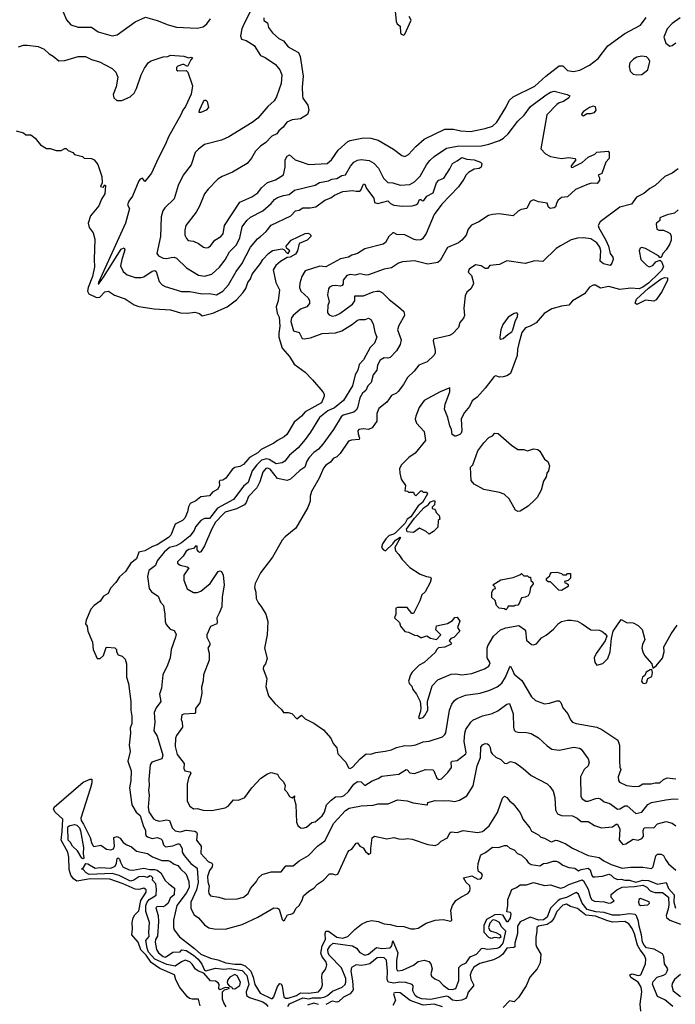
# Model space of a CAD drawing. Extents: x 1966327 to 2147849, y 395140 to 552178.
# Tile 13 of 256: x 2015944 to 2021341, y 443403 to 451509. Entities that reach past the tile are written whole.
import ezdxf

# ---------------------------------------------------------------- set-up
doc = ezdxf.new("R2010")
doc.units = 0

msp = doc.modelspace()

# ---------------------------------------------------------------- linework, layer by layer
at = {"layer": '0CON20XD'}
for points in [[(2018136.7, 452155), (2017791.8, 451478.2), (2017773.9, 451435), (2017760.6, 451375), (2017770, 451350), (2017808.9, 451338.9), (2017875, 451297.1), (2017925, 451214.3), (2017965, 451197.1), (2018049.5, 451139.5), (2018084.4, 451095), (2018101.5, 451055), (2018097.3, 450985), (2018058.1, 450875), (2018037.7, 450842.3), (2017986, 450794), (2017905, 450698.1), (2017858.3, 450661.7), (2017665, 450546), (2017605, 450516.2), (2017465, 450482.5), (2017415, 450444.2), (2017389.2, 450415), (2017354.3, 450315), (2017290.3, 450229.7), (2017248.6, 450145), (2017215.8, 450035), (2017139.3, 449960.7), (2017122.9, 449935), (2017108.6, 449885), (2017103.3, 449725), (2017071.9, 449585), (2017085.7, 449565), (2017124.2, 449545), (2017155, 449543.1), (2017190.2, 449550.2), (2017215, 449554), (2017235, 449546.5), (2017317, 449467), (2017415, 449405.5), (2017465, 449398.5), (2017525, 449414.5), (2017588.1, 449471.9), (2017635, 449531.9), (2017670.8, 449599.2), (2017727.5, 449655), (2017757.3, 449712.7), (2017776.2, 449805), (2017814.2, 449855.8), (2017845, 449883.3), (2017945, 449936), (2018015, 449996.7), (2018041.2, 450028.8), (2018065, 450044.5), (2018115, 450062.5), (2018161, 450069), (2018205, 450105.3), (2018375, 450148.1), (2018411.2, 450168.8), (2018485, 450181.6), (2018513.4, 450196.6), (2018555, 450202.9), (2018595, 450225.4), (2018625, 450231.5), (2018666.7, 450303.3), (2018694.8, 450335.3), (2018725, 450353.8), (2018755, 450359.2), (2018819.8, 450349.8), (2018858.3, 450328.3), (2018897.9, 450287.9), (2018940, 450205), (2018975, 450168.9), (2019016, 450166), (2019075, 450147.5), (2019155, 450151.8), (2019195, 450173.6), (2019239.9, 450220.1), (2019291.8, 450315), (2019319.1, 450350.9), (2019355, 450382.2), (2019458.3, 450451.7), (2019545, 450468.8), (2019745, 450470.9), (2019805, 450484.7), (2019895, 450515.9), (2019927.5, 450532.5), (2019965, 450570.7), (2020043.8, 450675), (2020097.3, 450722.7), (2020147.8, 450795), (2020278.7, 450891.3), (2020315, 450911.8), (2020345, 450920), (2020452.3, 450892.3), (2020472.5, 450882.5), (2020466, 450865), (2020420, 450835), (2020385.3, 450824.7), (2020365, 450811.5), (2020284.4, 450725), (2020233.3, 450445), (2020271.2, 450405), (2020315, 450381.9), (2020405, 450365.5), (2020465, 450375.7), (2020515, 450366.2), (2020521.2, 450355), (2020484.5, 450305.5), (2020483.3, 450295), (2020495, 450293.5), (2020514, 450304), (2020575, 450334.1), (2020623, 450377), (2020677.7, 450402.3), (2020695, 450417.8), (2020787.5, 450427.5), (2020796.7, 450416.7), (2020796.2, 450365), (2020768.8, 450335), (2020735, 450242.5), (2020705, 450230), (2020716.1, 450206.1), (2020715.8, 450185), (2020698.3, 450161.7), (2020655, 450163.3), (2020623.8, 450156.2), (2020519.5, 450110.5), (2020455, 450050), (2020403.9, 450046.1), (2020377.7, 450022.3), (2020365.8, 450004.2), (2020355, 449967.5), (2020345, 449960), (2020310, 449955), (2020297.5, 449965), (2020285, 449998), (2020215, 450008.8), (2020173.6, 450026.4), (2020146.7, 450013.3), (2020120, 449955), (2020073, 449947), (2020046.4, 449933.6), (2020005, 449893.3), (2019891.7, 449911.7), (2019835.9, 449904.1), (2019804.1, 449895.9), (2019725, 449844), (2019663.8, 449816.2), (2019636.9, 449785), (2019620, 449735), (2019584.3, 449695), (2019555, 449670.8), (2019465, 449632.7), (2019405, 449525.8), (2019385, 449509.2), (2019305, 449496), (2019195, 449522.7), (2019095, 449515.5), (2019062, 449505), (2019005, 449466.2), (2018944.7, 449455.3), (2018815, 449408.8), (2018795, 449405.6), (2018745, 449416.5), (2018705, 449406), (2018665, 449412), (2018636, 449404), (2018607.8, 449365), (2018606.5, 449333.5), (2018599.5, 449320.5), (2018585, 449315.6), (2018545, 449321.8), (2018515, 449318.9), (2018495, 449307.5), (2018486.6, 449293.4), (2018477.5, 449245), (2018491.4, 449185), (2018481.2, 449155), (2018477.1, 449095), (2018490.2, 449080.2), (2018515, 449067.3), (2018546.8, 449073.2), (2018579.9, 449090.1), (2018685, 449167.9), (2018701.8, 449195), (2018703.6, 449236.4), (2018775, 449236), (2018855, 449269.5), (2018885, 449274.6), (2018905, 449273.1), (2018929.9, 449259.9), (2018985, 449205.4), (2019063.1, 449145), (2019105, 449106.2), (2019110, 449095), (2019110.5, 449075), (2019065, 448991.8), (2019053.3, 448955), (2019083.2, 448873.2), (2019075, 448836), (2019045, 448782.7), (2018995, 448728.2), (2018975, 448722.5), (2018945, 448725.7), (2018912.7, 448705), (2018890.4, 448665), (2018883.1, 448625), (2018853.3, 448585), (2018838.5, 448521.5), (2018811.1, 448495), (2018792.7, 448455), (2018765, 448433.9), (2018742.7, 448395), (2018724.5, 448314.5), (2018714.7, 448295), (2018695, 448277.1), (2018607.1, 448252.9), (2018590.3, 448239.7), (2018528.5, 448135), (2018438.8, 448015), (2018405, 447974.6), (2018364.7, 447945), (2018328.1, 447905), (2018308.6, 447875), (2018291.5, 447825), (2018251.4, 447798.6), (2018173.8, 447725), (2018145, 447714), (2018065, 447732.8), (2018005, 447807.5), (2017985, 447817.4), (2017970.5, 447815), (2017945.2, 447785), (2017921.6, 447705), (2017895.8, 447654.2), (2017827.5, 447582.5), (2017809.3, 447535), (2017795.1, 447514.9), (2017728.5, 447481.5), (2017636.5, 447455), (2017614.8, 447435.2), (2017555, 447371.8), (2017525, 447317.1), (2017465, 447177.1), (2017435, 447128), (2017425, 447123.8), (2017415, 447130), (2017403.8, 447145), (2017405.6, 447175), (2017395, 447177.1), (2017374.5, 447155.5), (2017335, 447147.1), (2017315, 447132.8), (2017288.7, 447091.3), (2017243.3, 447045), (2017243.3, 447035), (2017265, 447018.2), (2017323.3, 447005), (2017335.8, 446995.8), (2017295.6, 446935), (2017295.5, 446895), (2017323.7, 446823.7), (2017375, 446792), (2017405, 446792.5), (2017435, 446804.3), (2017512, 446868), (2017576.7, 446965), (2017595, 446971.2), (2017605.6, 446965.6), (2017619.2, 446935), (2017627.5, 446855), (2017609.5, 446755), (2017607.9, 446675), (2017585, 446624.3), (2017565.4, 446585), (2017570, 446545), (2017566, 446535), (2017515, 446512.9), (2017485.6, 446445), (2017485.7, 446425), (2017509.2, 446375), (2017508.8, 446361.2), (2017493.8, 446335), (2017503.6, 446293.6), (2017504, 446235), (2017457.5, 446115), (2017455.5, 446065.5), (2017441.1, 446015), (2017442.2, 445965), (2017426, 445885), (2017390.6, 445839.4), (2017392, 445805), (2017384.3, 445795.7), (2017295, 445792.5), (2017278.8, 445785), (2017273.6, 445746.4), (2017281.2, 445725), (2017283.8, 445685), (2017235, 445616.2), (2017227.1, 445595), (2017223.2, 445525), (2017240.6, 445460.6), (2017299.1, 445385), (2017296.4, 445345), (2017303.1, 445325), (2017345.6, 445315.6), (2017352, 445305), (2017334, 445265), (2017322.5, 445215), (2017322, 445075), (2017344, 445035), (2017375, 445010.8), (2017405, 445015.5), (2017455, 445000), (2017525, 444997.5), (2017635, 445019.2), (2017661.2, 445035), (2017705, 445085.8), (2017745, 445083.1), (2017798, 445105), (2017856.2, 445185), (2017928.8, 445265), (2017985, 445301.2), (2018015, 445310), (2018065, 445296.7), (2018080, 445270), (2018116.7, 445235), (2018130, 445205), (2018125, 445170), (2018143, 445153), (2018163.6, 445113.6), (2018186.7, 445103.3), (2018205, 445120), (2018202.5, 445095), (2018217.5, 445045), (2018222.8, 444902.8), (2018234, 444875), (2018255, 444856.2), (2018275, 444852), (2018305, 444860), (2018349.3, 444900.7), (2018375, 444904.4), (2018434.7, 444955.3), (2018454, 444986), (2018470, 445045), (2018507.4, 445082.6)], [(2019032.5, 451607.5), (2019043.3, 451495), (2019052.5, 451475), (2019077, 451457), (2019077.5, 451405), (2019085, 451390), (2019105, 451382.5), (2019115, 451390), (2019166.1, 451503.9), (2019150, 451535)], [(2016299.7, 451579.7), (2016328.8, 451508.8), (2016365, 451468), (2016425, 451447.5), (2016535, 451448.6), (2016589.8, 451409.8), (2016705, 451375.8), (2016745, 451384.2), (2016895, 451491.4), (2016979.3, 451529.3), (2017075, 451503.8), (2017165, 451466.2), (2017235, 451447.5), (2017405, 451440), (2017455, 451451.4), (2017485, 451474.3), (2017514.7, 451515.3)], [(2017954.4, 451525), (2017955, 451503.8), (2017984.4, 451484.4), (2017991.1, 451445), (2018025, 451401.4), (2018078, 451355), (2018115, 451334), (2018155, 451285.8), (2018198.8, 451261.2), (2018238.3, 451238.3), (2018252.2, 451205), (2018277.8, 451045), (2018268.6, 450955), (2018270.8, 450885), (2018275, 450863.3), (2018316, 450805), (2018323.8, 450765), (2018312.3, 450727.7), (2018255, 450693.3), (2018185.8, 450684.2), (2018142.5, 450665), (2018113.8, 450625), (2018077.5, 450595), (2018061.1, 450568.9), (2018019.2, 450550.8), (2017971.2, 450498.8), (2017925, 450468.8), (2017885, 450428), (2017851.7, 450368.3), (2017815.5, 450324.5), (2017695, 450254.2), (2017610.9, 450219.1), (2017573.6, 450196.4), (2017495.4, 450114.6), (2017465.7, 450075), (2017424.4, 449975), (2017395.9, 449924.1), (2017311.9, 449815), (2017302.2, 449775), (2017304.5, 449734.5), (2017316.4, 449706.4), (2017332, 449692), (2017375, 449684.4), (2017415, 449666.5), (2017455.6, 449635.6), (2017475, 449630), (2017496.3, 449633.7), (2017515, 449647.5), (2017548.9, 449695), (2017598.6, 449725), (2017618.5, 449745), (2017630.8, 449815), (2017755, 450006.4), (2017855, 450049.5), (2017905, 450083.5), (2017934.7, 450125.3), (2017985, 450167.9), (2018048.7, 450191.3), (2018115, 450230.6), (2018130.6, 450295), (2018130.2, 450355), (2018145, 450385.6), (2018165, 450395.5), (2018211.5, 450355), (2018245, 450344.6), (2018325, 450317.5), (2018475, 450326.5), (2018510.6, 450355), (2018566, 450434), (2018645, 450505.5), (2018665, 450514.5), (2018774.6, 450535.4), (2018835, 450533.6), (2018895, 450516.5), (2019022.4, 450442.4), (2019090.3, 450390.3), (2019115, 450382.5), (2019145, 450399.2), (2019204, 450466), (2019275, 450524.5), (2019445, 450608.2), (2019515, 450607.9), (2019575, 450594.7), (2019655, 450588.9), (2019775, 450612.1), (2019835, 450633.3), (2019872.5, 450665), (2019945, 450786.2), (2019972.9, 450845), (2020007, 450873), (2020185, 450961.2), (2020275, 451043.6), (2020385, 451128.6), (2020415, 451128.6), (2020455, 451092.2), (2020502.8, 451082.8), (2020555, 451093.6), (2020634.7, 451135.3), (2020705, 451190), (2020785, 451292.7), (2020925, 451395.5), (2021054.7, 451465.3), (2021101.7, 451528.3)], [(2021382.5, 451525), (2021315, 451478.9), (2021273.1, 451435), (2021245.8, 451365), (2021264.3, 451315), (2021295, 451290.8), (2021315, 451295.6), (2021345, 451320)], [(2015935, 451285.5), (2015975, 451299.4), (2016005, 451300.6), (2016095, 451287.1), (2016145, 451265.7), (2016185, 451227.5), (2016219.8, 451209.8), (2016265, 451170.8), (2016315, 451174.3), (2016425, 451206.5), (2016486.1, 451206.1), (2016535, 451181.4), (2016600.9, 451160.9), (2016705, 451106), (2016735.8, 451075.8), (2016751.2, 451035), (2016737.3, 450957.3), (2016713, 450893), (2016720, 450865), (2016744.5, 450844.5), (2016785, 450843.3), (2016853.8, 450875), (2016885, 450904), (2016905, 450943.8)], [(2016905, 450943.8), (2016943.3, 451055), (2016970.9, 451109.1), (2017005, 451155.8), (2017025, 451170.8), (2017125, 451202.9), (2017162.5, 451205), (2017185, 451218.1), (2017295, 451208.9), (2017336, 451194), (2017355, 451200), (2017366.7, 451195), (2017352, 451178), (2017325, 451122.5), (2017295, 451140), (2017285, 451139.4), (2017245, 451127.1), (2017235, 451116.7), (2017235, 451097.5), (2017245, 451088.6), (2017315, 451090), (2017327.7, 451077.7), (2017366.2, 450965), (2017356.5, 450896.5), (2017309.1, 450795), (2017287.5, 450765), (2017271.3, 450725), (2017169.2, 450545), (2017145, 450484.4), (2017083.9, 450365), (2017027.8, 450245), (2016975, 450177.5), (2016955, 450203.3), (2016935, 450196), (2016925, 450183.3), (2016873.1, 450056.9), (2016841.9, 450015), (2016830.8, 449985), (2016847.5, 449955), (2016813.5, 449835), (2016591.2, 449345), (2016590, 449335), (2016595, 449333.3), (2016635, 449390), (2016780.1, 449619.9), (2016805, 449631.2), (2016809.1, 449615), (2016804.8, 449595.2), (2016783.6, 449535), (2016773.4, 449483.4), (2016795, 449435.8), (2016828.3, 449408.3), (2016895, 449387.8), (2016945, 449386.2), (2016965, 449393.2), (2017035, 449440), (2017055.4, 449445.4), (2017066.9, 449436.9), (2017091.4, 449355), (2017117.5, 449325), (2017142.4, 449312.4), (2017275, 449271.8), (2017345, 449272.5), (2017445, 449252.2), (2017505, 449255.5), (2017562.8, 449242.8), (2017615, 449273.8), (2017663.6, 449325), (2017724.6, 449435), (2017772.2, 449497.8), (2017844.8, 449635.2), (2017902.2, 449705), (2017926.5, 449723.5), (2017973.3, 449765), (2018013.8, 449816.2), (2018175, 449893.1), (2018215, 449936.2), (2018245, 449941.2), (2018275, 449960.9), (2018335, 449960), (2018382.7, 449967.3), (2018455, 450024.6), (2018505, 450042.2), (2018535.4, 450064.6), (2018605, 450094.5), (2018685, 450103.8), (2018715, 450096.4), (2018741.5, 450098.5), (2018753.3, 450106.7), (2018775, 450154), (2018785, 450153.8), (2018799.1, 450119.1), (2018860, 450040), (2018863.8, 450005), (2018892.5, 449995), (2018975, 450016.7), (2018996.5, 449995), (2019025, 449981.9), (2019095.2, 449974.8), (2019175, 449978), (2019205, 449984), (2019221.4, 449995), (2019235, 450028), (2019245, 450028), (2019256.7, 450016.7), (2019270.5, 450019.5), (2019296.9, 450055), (2019347.2, 450085), (2019376.4, 450165), (2019395, 450187.3), (2019435, 450204.5), (2019485, 450281.5), (2019505.8, 450325), (2019545, 450345.8), (2019575, 450370.2), (2019585, 450374.7), (2019625, 450360), (2019685, 450356.1), (2019736.7, 450335), (2019748, 450325), (2019744, 450295), (2019727.5, 450285), (2019685, 450279.5), (2019638.3, 450251.7), (2019618.9, 450231.1), (2019600.5, 450195), (2019556, 450134), (2019418.3, 449991.7), (2019357.1, 449905), (2019290.1, 449749.9), (2019260, 449705), (2019245, 449696.7), (2019214.5, 449694.5), (2019190.6, 449700.6), (2019115, 449739.2), (2019048.8, 449741.2), (2019025, 449755.6), (2019015, 449754), (2018982, 449725), (2018955.8, 449675), (2018935, 449660.5), (2018785, 449621.9), (2018725, 449584.4), (2018678.3, 449571.7), (2018650, 449555), (2018585, 449541.4), (2018465, 449473.5), (2018415, 449478.7), (2018295, 449441.2), (2018266.2, 449393.8), (2018249.8, 449340.2), (2018247.5, 449305), (2018258.2, 449275), (2018319.7, 449219.7), (2018330.6, 449195), (2018328.6, 449171.4), (2018308, 449145), (2018255, 449124.6), (2018196, 449075), (2018182.4, 449055), (2018175.5, 449025), (2018197.9, 448947.9), (2018245, 448932.5), (2018268, 448885), (2018285, 448881.5), (2018339.1, 448890.8), (2018435, 448926.2), (2018545, 448932.2), (2018595, 448947.5), (2018685, 449002.7), (2018725.4, 449034.6), (2018745, 449041.8), (2018788.8, 449041.2), (2018815, 449050.8), (2018835, 449041.2), (2018854.5, 449004.5), (2018866.5, 448936.5), (2018884.4, 448895), (2018865.3, 448844.7), (2018829.2, 448810.8), (2018775, 448708.8), (2018739.3, 448670.7), (2018727.5, 448625), (2018705.4, 448584.6), (2018685, 448495.8), (2018609.1, 448375), (2018535, 448312.6), (2018481.1, 448288.9), (2018410.8, 448235), (2018337.4, 448112.6), (2018295, 448053.5), (2018235, 447985.6), (2018165, 447924.4), (2018126.7, 447875), (2018105, 447860.4), (2018055, 447852.7), (2017998.2, 447888.2), (2017975, 447894.5), (2017935, 447881.9), (2017895.7, 447845), (2017858.3, 447795), (2017825, 447699.4), (2017789.8, 447670.3), (2017705, 447559.4), (2017573.5, 447486.5), (2017505, 447401.5), (2017465, 447402.7), (2017435, 447384.8), (2017390.6, 447335), (2017379.3, 447305), (2017345, 447256.2), (2017275, 447201), (2017231.3, 447178.7), (2017176.4, 447163.6), (2017132.5, 447125), (2017074.5, 447055), (2017060.6, 447015), (2017006.1, 446975), (2016996.4, 446925), (2017008.8, 446825), (2017028.3, 446798.3), (2017085, 446762), (2017103.5, 446715), (2017127.1, 446685), (2017139.4, 446615), (2017141.8, 446555), (2017150.2, 446530.2), (2017181.2, 446491.2), (2017215, 446480), (2017231.2, 446451.2), (2017227.8, 446425), (2017191.1, 446325), (2017183.3, 446255), (2017161.9, 446195), (2017121.2, 446115), (2017111.1, 446005), (2017093.6, 445955), (2017104.4, 445895), (2017066.7, 445843.3), (2017050, 445805), (2017057.4, 445725), (2017049.2, 445655), (2017075, 445610.8), (2017121.2, 445455), (2017112.9, 445425), (2017032.7, 445397.3), (2017018.1, 445375), (2017006.8, 445253.2), (2017010.6, 445205), (2017004.4, 445165), (2017008.5, 445125), (2017001.9, 445025), (2017006.8, 444986.8), (2017045, 444929.2), (2017065, 444917.5), (2017095, 444911.8), (2017155, 444920.8), (2017176.2, 444916.2), (2017199.8, 444855), (2017225, 444830.3), (2017265, 444821.7), (2017315, 444836.8), (2017385, 444828.8), (2017399.8, 444819.8), (2017405.6, 444805), (2017400.4, 444755), (2017437.8, 444705), (2017435.6, 444645), (2017495, 444579.5), (2017524.3, 444565), (2017531.5, 444555), (2017528.9, 444535), (2017506.7, 444505), (2017488.7, 444455), (2017491.8, 444411.8), (2017504.2, 444375), (2017497.9, 444337.9), (2017500.8, 444315), (2017515.8, 444295.8), (2017584.3, 444285.7), (2017637.6, 444267.6), (2017735, 444272.1), (2017787.5, 444285), (2017825.2, 444314.7), (2017845, 444356.2), (2017894.3, 444415), (2017907.7, 444442.3), (2017939.2, 444470.8), (2018015, 444492.1), (2018095, 444494.5), (2018135, 444543.8), (2018195, 444542.9), (2018245, 444584.3), (2018322.4, 444627.6), (2018395, 444704.3), (2018455, 444750), (2018528.8, 444895), (2018625, 444999.6), (2018655, 445016.7), (2018755, 445036.8), (2018855, 445043.1), (2018895, 445052.9), (2018976.1, 445053.9), (2019055, 445085.6), (2019135, 445078.1), (2019182.4, 445062.4), (2019295, 445043.8), (2019300, 445045), (2019302.5, 445065), (2019365, 445080.9), (2019435, 445077.1), (2019475, 445081.2), (2019525, 445072.7), (2019565, 445084.5), (2019625, 445120), (2019677.3, 445202.7), (2019710, 445365), (2019737.5, 445435), (2019741.4, 445518.6), (2019755, 445540), (2019775, 445549.2), (2019795, 445547.5), (2019805, 445538.8), (2019816.3, 445516.3), (2019822.4, 445482.4), (2019834.6, 445464.6), (2019865, 445437.5), (2019905, 445417.1), (2019935, 445388.1), (2019955, 445386.7), (2019985, 445401.4), (2020025, 445391.4), (2020090, 445345), (2020155, 445285.8), (2020285, 445219.2), (2020308.8, 445195), (2020335, 445157.5), (2020350, 445105), (2020355.7, 445005), (2020370.9, 444970.9), (2020405, 444957.5), (2020495, 444954.5), (2020534.2, 444935), (2020565, 444907.1), (2020625, 444909.2), (2020676.2, 444875), (2020734.6, 444854.6), (2020825, 444863.1), (2020855, 444886.7), (2020865, 444885.7), (2020883.5, 444845), (2020880, 444755), (2020909.7, 444719.7), (2020935, 444723.2), (2020995, 444761.5), (2021035, 444755.4), (2021065, 444767.5), (2021080.5, 444785), (2021076.7, 444835), (2021085.6, 444854.4), (2021105, 444859.6), (2021164.2, 444855.8), (2021195, 444890), (2021265, 444907.8), (2021315, 444894.4), (2021345, 444872.9)], [(2021025, 451054.3), (2021065, 451059.2), (2021115.6, 451095), (2021130.5, 451165), (2021124.3, 451185), (2021105, 451202.9), (2021065, 451210), (2021025, 451201.5), (2020995.8, 451185), (2020968.1, 451155), (2020962.2, 451125), (2020970.8, 451085), (2020995, 451061.4), (2021025, 451054.3)], [(2017435, 450744.2), (2017420, 450745), (2017424.2, 450764.2), (2017456.2, 450835), (2017465, 450845.7), (2017475, 450846.7), (2017487.5, 450835), (2017498.8, 450785), (2017480, 450765), (2017435, 450744.2)], [(2020585, 450718.8), (2020595, 450722), (2020613, 450737), (2020645, 450736.2), (2020676.7, 450745), (2020690, 450765), (2020685, 450792.5), (2020665, 450796.2), (2020635, 450786), (2020585, 450753.3), (2020570, 450735), (2020572.5, 450725), (2020585, 450718.8)], [(2015915, 450593.3), (2015975, 450576.7), (2015995, 450562.5), (2016035, 450560), (2016070, 450535), (2016115, 450480), (2016165, 450450), (2016195, 450450), (2016245, 450432.5), (2016285, 450432.5), (2016315, 450450), (2016325, 450450), (2016341.7, 450431.7), (2016380, 450415), (2016395, 450400), (2016461.7, 450381.7), (2016475, 450370), (2016535, 450367.5), (2016556.4, 450356.4), (2016585.9, 450315.9), (2016619.3, 450219.3), (2016623, 450167), (2016610, 450135), (2016635, 450130), (2016641.7, 450148.3), (2016650, 450145), (2016645.7, 450075), (2016618.1, 450031.9), (2016595, 449976.2), (2016525.9, 449894.1), (2016508, 449835), (2016515, 449797.5), (2016548.1, 449755), (2016562.6, 449702.6), (2016557.5, 449535), (2016558.9, 449475), (2016543.2, 449395), (2016507.4, 449305), (2016501.2, 449275), (2016513.5, 449253.5), (2016575, 449221.1), (2016604.8, 449225.2), (2016645, 449268.1), (2016675, 449272.9), (2016725, 449241.1), (2016812.2, 449212.2), (2016885, 449161.1), (2016925, 449148.9), (2017050, 449130), (2017185, 449121.1), (2017266.9, 449096.9), (2017325, 449094.2), (2017385, 449101.5), (2017425, 449089.4), (2017445, 449071.2), (2017535, 449092), (2017650.6, 449145), (2017727.7, 449202.3), (2017780.8, 449259.2), (2017804.6, 449295.4), (2017821.8, 449345), (2017843.2, 449376.8), (2017858.5, 449415), (2017927.2, 449502.8), (2017944.5, 449535.5), (2017991.2, 449585), (2018025, 449608.5), (2018105, 449623.3), (2018118, 449618), (2018145, 449586.2), (2018155, 449583.8), (2018167.1, 449605), (2018139.5, 449629.5), (2018137.5, 449645), (2018180, 449695), (2018295, 449750), (2018315, 449752.5), (2018330, 449745), (2018340, 449735), (2018340, 449725), (2018310, 449695), (2018244.5, 449665.5), (2018232.2, 449605), (2018215, 449578.1), (2018170, 449555), (2018145, 449550), (2018091.3, 449518.7), (2018053.1, 449485), (2018030.3, 449449.7), (2018051.5, 449345), (2018083.5, 449285), (2018071.2, 449195), (2018055.6, 449145), (2018063.9, 449093.9), (2018079.2, 449059.2), (2018085.9, 448985), (2018075.8, 448925), (2018077, 448895), (2018103.6, 448805), (2018166.1, 448736.1), (2018202.2, 448672.2), (2018295, 448606.9), (2018355, 448544.8), (2018438.7, 448445), (2018450.5, 448425), (2018451.7, 448408.3), (2018428.9, 448355), (2018295, 448279.7), (2018265, 448245.3), (2018204.7, 448195.3), (2018143.8, 448095), (2018122.3, 448075), (2018065, 448045.2), (2018035, 448021.8), (2017930.5, 447969.5), (2017905, 447942.9), (2017835.2, 447904.7), (2017821, 447889), (2017785, 447847.1), (2017755, 447829.7), (2017715, 447821.7), (2017693.1, 447806.9), (2017641.4, 447735), (2017615, 447718.9), (2017591.2, 447715), (2017585.7, 447705), (2017588.2, 447675), (2017575.6, 447645), (2017530.8, 447619.2), (2017505, 447590), (2017435, 447580.4), (2017395, 447549.1), (2017347.1, 447525), (2017332.6, 447497.4), (2017325, 447457.5), (2017304, 447405), (2017284, 447385), (2017225, 447355.4), (2017188.2, 447265), (2017169.5, 447245), (2017075, 447186.5), (2017037.3, 447172.7), (2016974.2, 447135.8), (2016923.3, 447125), (2016905, 447071.4), (2016859.2, 447035), (2016815, 446966), (2016765, 446923.1), (2016735, 446874.5), (2016691.7, 446828.3), (2016680, 446805), (2016671.5, 446785), (2016635, 446762.5), (2016606.8, 446723.2), (2016556.2, 446685), (2016530, 446655), (2016491.5, 446565), (2016485.8, 446535), (2016499.4, 446515), (2016504.6, 446474.6), (2016543.8, 446385), (2016547.5, 446325), (2016580.9, 446250.9), (2016605, 446250), (2016633.8, 446275), (2016655, 446340), (2016665, 446342.5), (2016727, 446337), (2016740, 446325), (2016740, 446305), (2016755, 446280), (2016788.3, 446268.3), (2016812.5, 446245), (2016822.5, 446205), (2016824, 446095), (2016838.8, 446045), (2016858.6, 445895), (2016858, 445825), (2016865.7, 445775), (2016865.7, 445715), (2016854.4, 445675), (2016856.9, 445635), (2016844.4, 445535), (2016852.9, 445485), (2016833.3, 445405), (2016861.5, 445325), (2016859.2, 445245)], [(2021365, 450282), (2021315.3, 450244.7), (2021255, 450219.3), (2021175, 450143.3), (2021130.4, 450119.6), (2021082.9, 450077.1), (2021022.1, 450047.9), (2020980.9, 449989.1), (2020885, 449965.5), (2020721.4, 449845), (2020705.8, 449815), (2020710.6, 449795), (2020768.6, 449695), (2020790, 449645), (2020805.5, 449585.5), (2020826.1, 449553.9), (2020828.8, 449535), (2020820, 449505), (2020805, 449486.7), (2020750.5, 449500.5), (2020722.2, 449522.2), (2020727.2, 449607.2), (2020720, 449635), (2020695, 449672.9), (2020646, 449706), (2020585, 449713.3), (2020535, 449709.5), (2020485, 449696.7), (2020395, 449648.5), (2020359.4, 449625), (2020250.5, 449519.5), (2020185, 449522.5), (2020105, 449502.5), (2019955, 449522.5), (2019895, 449493.8), (2019815, 449486.7), (2019795, 449460), (2019775, 449460), (2019743.3, 449483.3), (2019695, 449491.4), (2019645, 449455.8), (2019635, 449430), (2019662.6, 449402.6), (2019678.2, 449355), (2019678.5, 449335), (2019657.1, 449292.9), (2019625.8, 449265), (2019611.9, 449235), (2019601.2, 449135), (2019606.4, 449073.6), (2019598.3, 449051.7), (2019567.5, 449015), (2019556.7, 448975), (2019505.9, 448924.1), (2019481.7, 448908.3), (2019350.7, 448879.3), (2019346.7, 448865), (2019363.3, 448785), (2019363.3, 448765), (2019353.3, 448745), (2019298.3, 448691.7), (2019230, 448665), (2019191.2, 448615), (2019135.5, 448564.5), (2019102.2, 448505), (2019060.7, 448449.3), (2019045, 448434.5), (2019005, 448415.5), (2018965, 448360), (2018901.2, 448308.8), (2018883.1, 448266.9), (2018884.6, 448205), (2018845, 448149.5), (2018815.5, 448135.5), (2018775, 448140), (2018736.7, 448135), (2018728.6, 448125), (2018729.1, 448099.1), (2018741.1, 448065), (2018737.9, 448052.1), (2018675, 448048.5), (2018651.5, 448038.5), (2018583.4, 447936.6), (2018555, 447911.5), (2018524.5, 447895.5), (2018501.4, 447865), (2018465, 447842.5), (2018445, 447818), (2018410, 447735), (2018345.7, 447624.3), (2018335.8, 447585), (2018334.2, 447545), (2018315, 447493.3), (2018217.4, 447322.6), (2018128.3, 447251.7), (2018103.8, 447225), (2018025.5, 447084.5), (2017925.6, 446954.4), (2017882.4, 446867.6), (2017877.5, 446835), (2017888, 446795), (2017890, 446745), (2017908.8, 446705), (2017931.7, 446678.3), (2017971.2, 446615), (2017986.2, 446555), (2017980, 446445), (2017958.6, 446335), (2017980.7, 446249.3), (2017966.2, 446205), (2017952, 446185), (2017949.2, 446165), (2017978.8, 446085), (2017969.3, 446019.3), (2017992.9, 445942.9), (2018045, 445879.2), (2018099.1, 445829.1), (2018114.3, 445804.3), (2018155, 445804), (2018185, 445796.2), (2018225, 445753.3), (2018265, 445783.3), (2018295, 445754), (2018365, 445716.7), (2018445, 445663.3), (2018506.2, 445595), (2018525, 445550), (2018554.3, 445514.3), (2018564.2, 445465), (2018627.5, 445395), (2018649.7, 445349.7), (2018665, 445344.2), (2018685, 445355.6), (2018745.9, 445424.1), (2018795, 445464.4), (2018835, 445463.3), (2018875, 445476.9), (2018953.8, 445486.2), (2019005, 445498.6), (2019045, 445517.5), (2019115, 445533.4), (2019155, 445531.1), (2019205, 445540), (2019265, 445562.7), (2019315, 445569.1), (2019424, 445606), (2019445, 445624.2), (2019451.4, 445638.6), (2019483.1, 445823.1), (2019501.9, 445875), (2019524.2, 445905), (2019545, 445919.4), (2019615, 445947.5), (2019735, 445965.4), (2019815, 445989.6), (2019874.7, 446015.3), (2019912.9, 446047.1), (2019942.1, 446095), (2019975, 446176.2), (2019985, 446186), (2020000, 446155), (2020015, 446120), (2020077.4, 446067.4), (2020158.1, 445935), (2020190, 445905), (2020265, 445877.1), (2020305, 445881.4), (2020365, 445902), (2020385, 445901.2), (2020398.3, 445888.3), (2020416, 445845), (2020456, 445795), (2020477.5, 445745), (2020494.5, 445724.5), (2020523.7, 445713.7), (2020695, 445683.3), (2020736, 445665), (2020867.2, 445577.2), (2020882.2, 445535), (2020881.1, 445405), (2020884.5, 445355), (2020893.3, 445335), (2020871.4, 445275), (2020874, 445245), (2020882.5, 445232.5), (2020940, 445205), (2021005, 445195.4), (2021045, 445198.7), (2021075, 445218.5), (2021142.4, 445217.6), (2021174.1, 445225.9), (2021215, 445225.6), (2021242.9, 445255), (2021275, 445268.2), (2021345, 445259.8)], [(2021365, 449942.5), (2021335, 449915.8), (2021275, 449901.2), (2021215, 449877.5), (2021212.5, 449855), (2021187.5, 449835), (2021183.3, 449825), (2021190, 449785), (2021205, 449777.5), (2021245, 449776.7), (2021280.7, 449760.7), (2021298.8, 449748.8), (2021306.1, 449726.1), (2021306, 449695), (2021297.5, 449665), (2021265.6, 449614.4), (2021238.8, 449585), (2021225, 449550), (2021215, 449550), (2021202.5, 449565), (2021095, 449626.7), (2021065, 449633.3), (2021052.3, 449627.7), (2021043, 449607), (2021057.1, 449535), (2021106.7, 449485), (2021125, 449474), (2021155, 449486.7), (2021180, 449515), (2021215, 449530), (2021227, 449517), (2021243.3, 449475), (2021227.1, 449445), (2021206.9, 449423.1), (2021120, 449340), (2021075, 449305.7), (2021043.9, 449293.9), (2020975, 449300), (2020885, 449288), (2020795, 449311.4), (2020725, 449298.8), (2020685, 449323.3), (2020665, 449324), (2020635, 449306), (2020595, 449252), (2020495, 449195.7), (2020465, 449158.6), (2020405, 449151.4), (2020325, 449128.9), (2020261.1, 449088.9), (2020195, 449012.2), (2020145.3, 448984.7), (2020107.7, 448972.3), (2020077.9, 448935), (2020053.8, 448843.8), (2020042.9, 448797.1), (2020040.6, 448745), (2019983.6, 448596.4), (2019955, 448575.8), (2019925, 448568), (2019895, 448565.8), (2019865, 448576), (2019849.5, 448570.5), (2019775.7, 448475), (2019708.9, 448401.1), (2019669.8, 448370.2), (2019645.6, 448325), (2019605.6, 448274.4), (2019578.3, 448221.7), (2019582.5, 448125), (2019577.5, 448105), (2019567.5, 448095), (2019535, 448080), (2019525, 448080), (2019503.9, 448093.9), (2019500, 448135), (2019484.2, 448164.2), (2019469.2, 448235), (2019441.7, 448301.7), (2019446.2, 448345), (2019486.2, 448445), (2019485, 448477.5), (2019405, 448445.8), (2019274.2, 448375), (2019232.5, 448315), (2019204, 448245), (2019200.5, 448220.5), (2019211.7, 448188.3), (2019275, 448117.5), (2019283.3, 448045), (2019199.4, 447940.6), (2019146.2, 447905), (2019085.9, 447844.1), (2019071.2, 447815), (2019072, 447775), (2019083.8, 447725), (2019120, 447675), (2019115, 447630), (2019137, 447627), (2019145, 447620), (2019185, 447620), (2019191.7, 447601.7), (2019205, 447590), (2019245, 447630), (2019255, 447630), (2019265, 447620), (2019295, 447620), (2019300, 447605), (2019260, 447535), (2019223.8, 447506.2), (2019163.9, 447416.1), (2019133.9, 447396.1), (2019117.1, 447362.9), (2019035, 447282.5), (2019015, 447270), (2018985, 447262.5), (2018957.5, 447235), (2018930, 447195), (2018923.3, 447165), (2018937.5, 447145), (2018955, 447137.5), (2019016.2, 447193.8), (2019037.5, 447225), (2019075, 447250), (2019077.5, 447245), (2019032.5, 447165), (2019037.5, 447135), (2019066.4, 447106.4), (2019093.6, 447063.6), (2019155, 447000), (2019240, 446945), (2019293.6, 446923.6), (2019325, 446920), (2019330, 446905), (2019323.3, 446875), (2019282.3, 446797.7), (2019254, 446775), (2019236.7, 446725), (2019185, 446620), (2019171.7, 446621.7), (2019135, 446670), (2019055, 446670), (2019040, 446665), (2019040, 446615), (2019030, 446585), (2019070, 446545), (2019077.5, 446515), (2019115, 446472.5), (2019145, 446467.5), (2019195, 446443.3), (2019220, 446440), (2019245, 446424), (2019255, 446422), (2019295, 446437.5), (2019325, 446417.5), (2019375, 446407.5), (2019410, 446445), (2019370, 446485), (2019375, 446520), (2019465, 446537.5), (2019506.4, 446563.6), (2019525, 446587.5), (2019545, 446590), (2019566.4, 446556.4), (2019547.5, 446505), (2019567.5, 446475), (2019518.3, 446421.7), (2019492.5, 446415), (2019480, 446395), (2019500, 446375), (2019490, 446365), (2019445, 446343.3), (2019391.7, 446338.3), (2019377.5, 446325), (2019365, 446300), (2019272.3, 446217.7), (2019232.5, 446195), (2019175, 446137.5), (2019160, 446115), (2019143.6, 446063.6), (2019151.7, 446041.7), (2019173, 446023), (2019181.2, 445995), (2019211.2, 445955), (2019241.2, 445895), (2019246.2, 445845), (2019243.3, 445815), (2019227.5, 445765), (2019237, 445757), (2019265, 445763.3)], [(2021025, 449163.8), (2021012, 449175), (2021022.8, 449207.2), (2021120.2, 449299.8), (2021224.6, 449375.4), (2021255.9, 449385.9), (2021276.7, 449385), (2021275.8, 449365), (2021233.3, 449275), (2021185, 449202.5), (2021165, 449192.5), (2021095, 449198.8), (2021025, 449163.8)], [(2019905, 448880), (2019925, 448884), (2019965, 448921.2), (2019995, 448940), (2020004, 448955), (2020024, 449025), (2020042.9, 449065), (2020044, 449084), (2020036.2, 449096.2), (2020015, 449091.2), (2019965, 449061.2), (2019921.1, 448998.9), (2019905.9, 448955.9), (2019896.1, 448896.1), (2019897.5, 448885), (2019905, 448880)], [(2020045, 447461.2), (2020025, 447470), (2019974.4, 447564.4), (2019932.6, 447602.6), (2019895, 447617.8), (2019765, 447640), (2019685, 447684), (2019660.8, 447715), (2019656.2, 447825), (2019674.4, 447845.6), (2019715, 447960), (2019763.8, 448026.2), (2019805, 448069.1), (2019837.2, 448082.8), (2019855, 448106), (2019883.6, 448103.6), (2019992, 448005), (2020045, 447971.9), (2020095, 447969.5), (2020125, 447960.4), (2020175, 447976), (2020210.7, 447970.7), (2020225, 447957.5), (2020265, 447890), (2020293, 447873), (2020306.7, 447835), (2020297.5, 447795), (2020283.3, 447775), (2020277.5, 447745), (2020255, 447710), (2020236.2, 447635), (2020204.4, 447575.6), (2020183.8, 447555), (2020131.2, 447505), (2020065, 447464), (2020045, 447461.2)], [(2019315, 447272.5), (2019290, 447295), (2019235, 447322.5), (2019185, 447287.5), (2019132.5, 447292.5), (2019127.5, 447315), (2019194, 447406), (2019275, 447493.3), (2019306.1, 447513.9), (2019325, 447538.8), (2019355, 447550), (2019361.7, 447541.7), (2019360, 447515), (2019340, 447495), (2019340, 447485), (2019358.3, 447478.3), (2019368.3, 447468.3), (2019371.7, 447451.7), (2019398.3, 447428.3), (2019401.7, 447398.3), (2019390, 447385), (2019385, 447330), (2019350, 447295), (2019315, 447272.5)], [(2019945, 446650), (2019935, 446660), (2019890, 446665), (2019870, 446685), (2019858.3, 446728.3), (2019831.7, 446751.7), (2019830, 446795), (2019845, 446820), (2019860, 446825), (2019858.3, 446838.3), (2019840, 446855), (2019905, 446896.7), (2020005, 446916.7), (2020061.7, 446938.3), (2020075, 446950), (2020095, 446930), (2020125, 446930), (2020135, 446920), (2020148.3, 446918.3), (2020153, 446893), (2020168.3, 446878.3), (2020170, 446865), (2020150, 446835), (2020141.7, 446788.3), (2020130, 446765), (2020106.4, 446753.6), (2020075, 446750), (2020057, 446703), (2020045, 446690), (2020023, 446687), (2020015, 446680), (2019965, 446680), (2019958.3, 446661.7), (2019945, 446650)], [(2020405, 446810), (2020383, 446813), (2020315, 446880), (2020295, 446880), (2020281.7, 446891.7), (2020281.7, 446908.3), (2020308.3, 446931.7), (2020310, 446945), (2020321.7, 446958.3), (2020365, 446960), (2020405, 446950), (2020415, 446940), (2020445, 446940), (2020455, 446950), (2020478.3, 446948.3), (2020478.3, 446911.7), (2020458.3, 446891.7), (2020430, 446885), (2020431.7, 446871.7), (2020445, 446870), (2020458.3, 446858.3), (2020458.3, 446841.7), (2020405, 446810)], [(2019265, 445763.3), (2019280.5, 445779.5), (2019304, 445825), (2019302, 445895), (2019339.4, 446025), (2019385, 446074.3), (2019495, 446121.1), (2019535, 446123.1), (2019585, 446115.6), (2019665, 446125.6), (2019770, 446165), (2019805, 446186.7), (2019815.8, 446215), (2019793.6, 446256.4), (2019793.6, 446333.6), (2019798.8, 446355), (2019843.3, 446435), (2019902.5, 446485), (2019947, 446503), (2020051.7, 446521.7), (2020099.3, 446489.3), (2020107, 446477), (2020115, 446400), (2020157.5, 446365), (2020175, 446361.2), (2020199.5, 446370.5), (2020240.5, 446419.5), (2020279.1, 446440.9), (2020338.3, 446491.7), (2020380.7, 446539.3), (2020405, 446554.2), (2020455, 446565.7), (2020485, 446564.2), (2020535, 446556), (2020575.6, 446535.6), (2020646.8, 446486.8), (2020715, 446482.5), (2020735.7, 446475.7), (2020763.9, 446453.9), (2020777.5, 446435), (2020763.3, 446395), (2020689.1, 446290.9), (2020672.9, 446255), (2020677.9, 446217.9), (2020695, 446194.2), (2020745, 446209.4), (2020785, 446248.8), (2020805.7, 446305), (2020816.2, 446415), (2020830, 446475), (2020895, 446570), (2020944.4, 446544.4), (2020975, 446547.5), (2020995, 446542.5), (2021035, 446522.5), (2021068.3, 446488.3), (2021091.2, 446405), (2021070, 446365), (2021066.7, 446335), (2021073.8, 446305), (2021088.8, 446275), (2021146.7, 446205), (2021155, 446170), (2021185, 446190), (2021235, 446253.3), (2021250, 446305), (2021246.2, 446345), (2021308, 446452), (2021355.4, 446524.6)], [(2021085, 446043.8), (2021105, 446050), (2021116.1, 446083.9), (2021147, 446103), (2021153.3, 446135), (2021148.3, 446158.3), (2021135, 446157.5), (2021102.7, 446137.3), (2021089.2, 446110.8), (2021071.2, 446095), (2021063.6, 446063.6), (2021070.7, 446050.7), (2021085, 446043.8)], [(2018507.4, 445082.6), (2018545, 445111.5), (2018595, 445113.4), (2018615, 445121.3), (2018649.5, 445155), (2018695, 445215.4), (2018725, 445236.9), (2018753.8, 445235), (2018785, 445203.1), (2018845, 445242.9), (2018895, 445261.4), (2018925, 445280), (2019065, 445298.5), (2019125, 445335.4), (2019135, 445333.1), (2019155, 445308.1), (2019195, 445301.9), (2019284.5, 445335.5), (2019344.1, 445334.1), (2019354.2, 445324.2), (2019378.6, 445265), (2019395, 445253.3), (2019415, 445258.2), (2019469.8, 445310.2), (2019498.9, 445351.1), (2019495, 445395.8), (2019505, 445404.3), (2019545, 445410.8), (2019617.1, 445465), (2019620.4, 445475), (2019602.4, 445567.6), (2019608.5, 445635), (2019615.5, 445665), (2019656.9, 445725), (2019675, 445741.9), (2019755, 445776.7), (2019832.2, 445797.8), (2019881.4, 445818.6), (2019955, 445874.3), (2019975, 445880), (2020006.4, 445795), (2020008.9, 445685), (2020015, 445660), (2020025, 445649.2), (2020045, 445642.9), (2020115, 445641.9), (2020155, 445632.5), (2020215, 445596), (2020285, 445532), (2020325, 445504.4), (2020385, 445494.3), (2020505, 445518.5), (2020552.5, 445512.5), (2020565, 445503.8), (2020622.9, 445425), (2020631.4, 445395), (2020624.4, 445365.6), (2020591.2, 445335), (2020561.9, 445275), (2020563.6, 445115), (2020574.2, 445094.2), (2020605, 445074.7), (2020625, 445075.3), (2020686, 445096), (2020705, 445099.2), (2020724.3, 445094.3), (2020755, 445069.6), (2020802.9, 445055), (2020865, 445009.6), (2020885, 445012.2), (2020925, 445036.6), (2020945, 445037.1), (2021015, 444974.4), (2021065, 444985.6), (2021115, 445048.5), (2021145, 445064.6), (2021262.7, 445087.3), (2021325.4, 445094.6), (2021365, 445090.6)], [(2017429.8, 443389.8), (2017415.2, 443445), (2017365, 443445.2), (2017341.7, 443451.7), (2017324.4, 443464.4), (2017261.1, 443541.1), (2017228.8, 443605), (2017217.3, 443645), (2017098.2, 443698.2), (2017026.7, 443746.7), (2016985, 443806.5), (2016940.6, 443850.6), (2016918.8, 443915), (2016866.5, 443975), (2016873, 444025), (2016869.3, 444075), (2016878.1, 444115), (2016890.6, 444139.4), (2016925, 444171.1), (2016941.4, 444258.6), (2016984.7, 444325), (2016984.6, 444345), (2016965, 444358.3), (2016925, 444347.2), (2016895, 444350), (2016795, 444394.8), (2016685, 444433.5), (2016525, 444434.7), (2016495, 444430.1), (2016415, 444417.7), (2016386.1, 444435), (2016365, 444466.5), (2016352.1, 444512.1), (2016347.3, 444615), (2016339.6, 444655), (2016284.4, 444755), (2016294.7, 444825), (2016297.6, 444927.6), (2016235.8, 444985), (2016221.2, 445008.8), (2016227.5, 445025), (2016465, 445232.5), (2016523.6, 445256.4), (2016536.4, 445256.4), (2016537, 445227), (2016526.9, 445185), (2016445.7, 444934.3), (2016448.5, 444915), (2016469.5, 444885), (2016523, 444775), (2016534, 444736), (2016545, 444710), (2016555, 444702), (2016613, 444713), (2016659.3, 444679.3), (2016695, 444673.3), (2016715, 444684), (2016724, 444705), (2016720, 444775), (2016745, 444783.8), (2016769.7, 444769.7), (2016795.9, 444735.9), (2016825, 444716.2), (2016865, 444700), (2016904.4, 444664.4), (2016995, 444643.8), (2017036.8, 444616.8), (2017115, 444587.2), (2017166, 444586), (2017185, 444579.3), (2017215, 444556.3), (2017245, 444546.5), (2017267.5, 444517.5), (2017314.7, 444475), (2017335, 444412.9), (2017339.9, 444365), (2017315, 444318.1), (2017238.3, 444215), (2017211.1, 444095), (2017209.3, 444035), (2017215.4, 444015.4), (2017258.6, 443958.6), (2017381.7, 443861.7), (2017436.2, 443815), (2017515, 443781.9), (2017575, 443768.9), (2017640, 443745), (2017715, 443732.4), (2017765, 443733.4), (2017799.3, 443719.3), (2017847.2, 443675), (2017865.9, 443625), (2017879.1, 443565), (2017924.2, 443495), (2018015, 443451.1), (2018025, 443451.4), (2018036.1, 443463.9), (2018065, 443550), (2018085, 443573.3), (2018095, 443572.5), (2018105, 443552.5), (2018119.4, 443465), (2018132, 443452), (2018155, 443452.4), (2018222.2, 443475), (2018255, 443495.9), (2018325, 443494.3), (2018403.8, 443506.2), (2018427.2, 443535), (2018436.6, 443563.4), (2018430.3, 443625), (2018434, 443655), (2018463.8, 443695), (2018472.5, 443727.5)], [(2016859.2, 445245), (2016847.7, 445185), (2016866.9, 445045), (2016902.9, 444985), (2016935, 444958), (2016959.6, 444875), (2016980.8, 444835), (2016979.4, 444805), (2016985, 444790.6), (2016995, 444780.5), (2017035, 444768.2), (2017075, 444775.5), (2017105, 444765.7), (2017117.5, 444755), (2017128.1, 444715), (2017145, 444700.5), (2017205, 444706.7), (2017245, 444724.6), (2017260, 444725), (2017281.2, 444685), (2017281.8, 444655), (2017296.6, 444626.6), (2017353.2, 444563.2), (2017404.7, 444524.7), (2017413.7, 444405), (2017399.6, 444345), (2017351.7, 444245), (2017352.3, 444192.3), (2017379.4, 444139.4), (2017414.6, 444114.6), (2017465.9, 444055.9), (2017501.5, 444031.5), (2017543.6, 444023.6), (2017635, 444020.6), (2017775, 444059.1), (2017905, 444120.6), (2018035, 444196.7), (2018065, 444194.7), (2018079.6, 444185), (2018105, 444100), (2018115, 444088.8), (2018125, 444096), (2018149.5, 444140.5), (2018185, 444148.5), (2018200.5, 444159.5), (2018220.8, 444195), (2018244, 444215), (2018269.1, 444260.9), (2018280, 444295), (2018324.4, 444335.6), (2018365, 444360), (2018395, 444392), (2018444.3, 444425), (2018495, 444475.8), (2018517.7, 444477.7), (2018545, 444468.8), (2018562, 444475), (2018645, 444656.2), (2018655, 444670), (2018679.3, 444680.7), (2018715, 444728.8), (2018725, 444731.2), (2018745.3, 444705.3), (2018771.6, 444691.6), (2018790.9, 444660.9), (2018808.8, 444645), (2018815, 444636.7), (2018835, 444647.5), (2018833.2, 444685), (2018845.6, 444774.4), (2018863.8, 444786.2), (2018965, 444766), (2019025, 444776), (2019065, 444764.3), (2019105, 444761.2), (2019135, 444767.5), (2019175, 444762.9), (2019305, 444719.2), (2019365, 444711.4), (2019388.7, 444721.3), (2019413.3, 444745), (2019466, 444774), (2019484.7, 444815.3), (2019495, 444821.9), (2019545, 444818.5), (2019595, 444833.3), (2019711.4, 444818.6), (2019755, 444826.5), (2019807.5, 444872.5), (2019877, 444983), (2019919.3, 445100.7), (2019935, 445116), (2019955, 445106), (2019975, 445078.8), (2020005, 445054), (2020057.6, 444987.6), (2020074, 444956), (2020086.9, 444926.9), (2020143.8, 444855), (2020157.7, 444827.7), (2020215, 444798.1), (2020235, 444780), (2020265, 444771.9), (2020315, 444742.5), (2020325, 444740.9), (2020355, 444754.5), (2020371.2, 444751.2), (2020435, 444725.6), (2020495, 444689.1), (2020625, 444629.1), (2020715, 444612.7), (2020753, 444583), (2020812, 444555), (2020904.7, 444524.7), (2020972.4, 444532.4), (2021075, 444533.1), (2021145, 444521.2), (2021160, 444535), (2021181.4, 444625), (2021195, 444639.2), (2021225, 444640), (2021245, 444629.2), (2021259.6, 444595), (2021285, 444560), (2021345, 444507.5)], [(2016465, 444600), (2016455, 444606.2), (2016419.2, 444665), (2016377.5, 444705), (2016362.5, 444735), (2016343.8, 444755), (2016339.8, 444855), (2016343.7, 444866.3), (2016356.9, 444875), (2016395, 444883), (2016415, 444877.8), (2016434.8, 444855), (2016445, 444831.5), (2016470, 444695), (2016465.7, 444645.7), (2016471.2, 444608.8), (2016465, 444600)], [(2018472.5, 443727.5), (2018465.2, 443755), (2018434.1, 443795), (2018424.2, 443825), (2018432.8, 443885), (2018461, 443935), (2018457.8, 443985), (2018465.2, 444004.8), (2018485, 444004.8), (2018555, 443954.5), (2018605, 443947.8), (2018645, 443960.5), (2018702.1, 444017.9), (2018757.5, 444062.5), (2018805, 444084.7), (2018844, 444094), (2018895, 444083.5), (2018944.4, 444064.4), (2018995, 444061.2), (2019045, 444047), (2019105, 444042.5), (2019165, 444025.5), (2019195, 444023.9), (2019225, 444030.5), (2019289.2, 444070.8), (2019365, 444094.5), (2019430.3, 444100.3), (2019493.8, 444086.2), (2019501.2, 444095), (2019494.5, 444175), (2019506.2, 444215), (2019533.6, 444256.4), (2019575.9, 444284.1), (2019634.3, 444315), (2019648.5, 444335), (2019653.6, 444355), (2019648.4, 444378.4), (2019620.6, 444405), (2019597.5, 444445), (2019665, 444460.9), (2019715, 444431.8), (2019733.8, 444435), (2019745.6, 444445), (2019754.4, 444465), (2019745, 444478.9), (2019720, 444495), (2019714.5, 444524.5), (2019718.9, 444561.1), (2019738.8, 444625), (2019745, 444636.2), (2019778.7, 444651.3), (2019835, 444697.5), (2019885, 444694.6), (2019935, 444711.5), (2019955, 444710.5), (2019979.2, 444689.2), (2020015, 444674.2), (2020043.1, 444645), (2020075, 444630), (2020113.3, 444595), (2020129.6, 444569.6), (2020155, 444552.7), (2020225, 444543.2), (2020255, 444562.7), (2020285.4, 444565.4), (2020335, 444581.6), (2020361.2, 444581.2), (2020382.9, 444572.9), (2020415, 444549.1), (2020465, 444528.9), (2020515, 444524.5), (2020545, 444502.9), (2020566.9, 444513.1), (2020625, 444523.4), (2020640.9, 444510.9), (2020654.6, 444464.6), (2020663.2, 444453.2), (2020681.9, 444451.9), (2020740.9, 444459.1), (2020795, 444474.2), (2020813.3, 444465), (2020835, 444442.7), (2020865, 444430.6), (2020895, 444434.3), (2020925, 444426.1), (2020965, 444425.4), (2021015, 444409.2), (2021075, 444426), (2021121.4, 444421.4), (2021195, 444391.4), (2021265, 444404.7), (2021285.4, 444355.4), (2021331.6, 444305), (2021328.3, 444245), (2021343.5, 444193.4)], [(2017642.4, 443382.4), (2017625.7, 443415.7), (2017613.8, 443445), (2017613.8, 443506.2), (2017629.3, 443520.7), (2017667, 443533), (2017668.3, 443538.3), (2017635, 443542.5), (2017592.5, 443522.5), (2017583.8, 443533.8), (2017584.7, 443565), (2017579, 443579), (2017555, 443593), (2017514.4, 443595), (2017460, 443660), (2017415, 443674.7), (2017391.5, 443691.5), (2017365, 443734.1), (2017345, 443752.2), (2017305, 443766.8), (2017275, 443753.5), (2017225, 443716.7), (2017155, 443729.3), (2017055, 443773.7), (2017005, 443832.9), (2016992, 443865), (2016982.5, 443927.5), (2017009.8, 443960.2), (2017006.4, 443995), (2017012.7, 444075), (2016983.3, 444166.7), (2016981.9, 444215), (2016992.7, 444245), (2017010.7, 444265), (2017067.6, 444302.4), (2017070.2, 444350.2), (2017063.9, 444393.9), (2017036.7, 444425), (2017040, 444445), (2017025, 444457.5), (2017015, 444459.2), (2016995, 444447.5), (2016965, 444453.8), (2016925, 444452.4), (2016884.6, 444425), (2016855, 444416.4), (2016763.1, 444463.1), (2016705, 444479.7), (2016515, 444472.5), (2016490, 444485), (2016465, 444512), (2016452.5, 444515), (2016469.5, 444530.5), (2016488, 444562), (2016505, 444559.1), (2016565, 444523.8), (2016605, 444528), (2016695, 444522.7), (2016728.6, 444541.4), (2016740, 444565), (2016745, 444602.5), (2016755, 444608), (2016765, 444599.1), (2016772.3, 444572.2), (2016793.5, 444533.5), (2016845, 444510.2), (2016875, 444506.7), (2016966.9, 444523.1), (2017015, 444511.8), (2017055, 444512.8), (2017075, 444507), (2017105, 444484.5), (2017141, 444421), (2017172.5, 444395)], [(2017172.5, 444395), (2017218.9, 444358.9), (2017215.2, 444305), (2017182.8, 444277.2), (2017165.3, 444235), (2017144.6, 444215), (2017124.7, 444204.7), (2017075, 444209.2), (2017064.2, 444195.8), (2017083.8, 444133.8), (2017087.7, 444085), (2017078.3, 443965), (2017061.2, 443935), (2017059.1, 443915), (2017071.3, 443855), (2017085.8, 443825.8), (2017125, 443796.1), (2017145, 443790.4), (2017205, 443832), (2017265, 443833.6), (2017278.3, 443851.7), (2017314.3, 443845), (2017375, 443807), (2017413.3, 443775), (2017443.3, 443733.3), (2017465, 443683.3), (2017475, 443677.5), (2017555, 443700), (2017625, 443692.7), (2017675, 443696.7), (2017775, 443680.5), (2017815, 443639.5), (2017830.7, 443565), (2017807.6, 443505), (2017811.4, 443475), (2017835, 443459.7), (2017945, 443424), (2017972.2, 443405), (2017987.6, 443385)], [(2018152.6, 443385), (2018164, 443406), (2018275, 443455.3), (2018325, 443448.7), (2018355, 443455.8), (2018424.3, 443455.7), (2018456.2, 443463.8), (2018478.1, 443475), (2018519.1, 443510.9), (2018597.2, 443542.8), (2018623, 443565), (2018629.9, 443585), (2018629.2, 443615), (2018594.1, 443704.1), (2018495.1, 443805), (2018482.7, 443825), (2018480.3, 443855), (2018499.7, 443885), (2018525, 443907.4), (2018685, 443884.1), (2018716.7, 443865), (2018745, 443830), (2018785, 443806.5), (2018815, 443816.7), (2018880.7, 443869.3), (2018925, 443861.1), (2018993.4, 443866.6), (2019006.5, 443883.5), (2019015, 443926), (2019056.2, 443826.2), (2019045.3, 443765), (2019046.8, 443695), (2019055, 443678.2), (2019095, 443683.1), (2019185, 443725.4), (2019225, 443755.1), (2019275, 443766.7), (2019311.4, 443755), (2019329.2, 443735), (2019339.9, 443695), (2019328.3, 443655), (2019334.4, 443635), (2019361.8, 443611.8), (2019396.1, 443596.1), (2019429.9, 443559.9), (2019475, 443528.4), (2019504.8, 443525.2), (2019535, 443531.8), (2019560.4, 443599.6), (2019560.2, 443705), (2019578.8, 443725), (2019618.1, 443745), (2019651.5, 443795), (2019705, 443815.2), (2019745, 443863), (2019756.1, 443866.1), (2019795, 443856.6), (2019875, 443864.8), (2019895.5, 443874.5), (2019915.4, 443895), (2019926.8, 443915), (2019946.2, 444005), (2019910.6, 444040.6), (2019892.9, 444075), (2019865, 444093.3), (2019845, 444098.1), (2019835, 444094.4), (2019815, 444070.8), (2019803.6, 444035), (2019811.5, 444015), (2019824.1, 444004.1), (2019865, 443994.5), (2019900, 443975), (2019905.8, 443955), (2019895, 443948.6), (2019855, 443953.3), (2019825, 443945.7), (2019805, 443953.1), (2019767.2, 443995), (2019767.5, 444055), (2019790, 444105), (2019858.3, 444141.7), (2019894.3, 444144.3), (2019919.1, 444139.1), (2019952.1, 444085), (2019965, 444084), (2019985, 444112.2), (2019988.8, 444148.8), (2019985, 444160), (2019954.1, 444164.1), (2019963.1, 444216.9), (2019961.1, 444265), (2019995, 444347.8), (2020034.4, 444365.6), (2020063.3, 444386.7), (2020115, 444386), (2020175, 444404.8), (2020265, 444381.8), (2020315, 444385.9), (2020395, 444359.1), (2020425, 444366.1), (2020465, 444388.4), (2020575, 444427.9), (2020585, 444420.3), (2020625, 444351.1), (2020643.1, 444283.1), (2020655, 444262.7), (2020675, 444251.8), (2020756.9, 444246.9), (2020795, 444235.6), (2020811.7, 444238.3), (2020837.5, 444255), (2020811.9, 444281.9), (2020813.1, 444306.9), (2020860, 444345), (2020905, 444366.1), (2021005, 444373), (2021072.9, 444385), (2021107.8, 444367.8), (2021135, 444338.1), (2021155, 444329.5), (2021175, 444324), (2021235, 444323.8), (2021284.1, 444285), (2021288, 444222), (2021283.1, 444185), (2021266.1, 444135), (2021267.9, 444117.9), (2021295, 444095.6), (2021383.4, 444063.4)], [(2021320, 443385), (2021255, 443440.2), (2021195, 443466.4), (2021152.6, 443567.4), (2021159.9, 443590.1), (2021192.4, 443627.6), (2021245, 443641.6), (2021263.5, 443655), (2021275.4, 443675), (2021278.4, 443695), (2021252.4, 443735), (2021246.6, 443796.6), (2021237, 443817), (2021168, 443858), (2021105, 443867.9), (2021085, 443888.6), (2021071.1, 443915), (2021062.4, 443975), (2021042.6, 444045), (2021038.7, 444085), (2021021.7, 444131.7), (2021011, 444141), (2020965, 444147.2), (2020885, 444136.5), (2020825, 444137.3), (2020755, 444159.9), (2020686.4, 444163.6), (2020615, 444184.2), (2020573.8, 444235), (2020545, 444310), (2020525, 444323.2), (2020445, 444280.9), (2020392.9, 444267.1), (2020374.7, 444255.3), (2020314.4, 444195.6), (2020285, 444120.9), (2020255, 444097.2), (2020218.6, 444095), (2020145, 444120), (2020065, 444083.1), (2020042.6, 444047.4), (2020041.3, 443985), (2020021.2, 443905), (2020020.9, 443875), (2020010.8, 443869.2), (2019955.3, 443864.7), (2019922.3, 443815), (2019895, 443793.3), (2019845, 443769.7), (2019731.6, 443738.4), (2019681.2, 443708.8), (2019659.9, 443670.1), (2019652.5, 443642.5), (2019658.8, 443608.8), (2019680.8, 443565), (2019679.2, 443555), (2019635, 443501.5), (2019625.1, 443464.9), (2019615, 443450), (2019585, 443436.4), (2019542.7, 443432.7), (2019507.6, 443437.6), (2019475, 443463.8), (2019458.9, 443468.9), (2019325, 443442.6), (2019255, 443447.8), (2019215, 443462.7), (2019200, 443475), (2019179.5, 443515), (2019183.8, 443555), (2019176.2, 443566.2), (2019123.3, 443583.3), (2019074.2, 443585.8), (2019025, 443576.2), (2018980, 443585), (2018969.3, 443605), (2018973, 443675), (2018963.4, 443765), (2018945, 443784.7), (2018915, 443789.1), (2018887.5, 443785), (2018825, 443736.2), (2018791.9, 443728.1), (2018755, 443721.3), (2018715, 443727), (2018676.5, 443705), (2018670.5, 443675), (2018684.9, 443595.1), (2018688.4, 443521.6), (2018665, 443490), (2018608.7, 443461.3), (2018570, 443425), (2018555, 443421.1), (2018515, 443427.7), (2018465, 443400.5)], [(2021055, 444216.9), (2021115, 444222.5), (2021130, 444235), (2021125, 444246.2), (2021055, 444273.5), (2021042.3, 444265), (2021037.9, 444245), (2021045, 444224.2), (2021055, 444216.9)], [(2021056.2, 443345), (2021052.8, 443405), (2021065.3, 443505), (2021059.7, 443545), (2021036.5, 443585), (2020974.8, 443624.7), (2020965.8, 443645), (2020985, 443653.1), (2021035, 443640), (2021056.7, 443645), (2021097.1, 443735), (2021097.5, 443775), (2021088.6, 443805), (2021051.1, 443851.1), (2021030.2, 443890.2), (2021005, 443982), (2020985, 444026.7), (2020957.5, 444065), (2020925, 444083.5), (2020825, 444079), (2020778, 444092), (2020685, 444129), (2020605, 444137), (2020535, 444192.2), (2020477.3, 444207.3), (2020445.9, 444225.9), (2020415, 444218.1), (2020365, 444167.2), (2020341.3, 444108.7), (2020318.4, 444081.6), (2020285, 444061), (2020215, 444047.5), (2020200, 444035), (2020202.4, 444002.4), (2020193.8, 443955), (2020192.5, 443895), (2020197.8, 443875), (2020233.3, 443815), (2020230, 443745), (2020205.2, 443694.8), (2020142.9, 443625), (2020114.1, 443555.9), (2020050.6, 443459.4), (2020015, 443424.5), (2019975, 443432.2), (2019922.7, 443377.3)], [(2017715, 443530), (2017755, 443557.1), (2017761.1, 443585), (2017735, 443637.5), (2017715, 443648.2), (2017674.2, 443625), (2017657.5, 443605), (2017651.2, 443585), (2017655, 443570), (2017671.7, 443551.7), (2017690, 443545), (2017691.7, 443531.7), (2017715, 443530)], [(2021385, 443647.5), (2021335, 443608.1), (2021315.2, 443575), (2021311.4, 443555), (2021324.6, 443515), (2021385, 443466.8)], [(2019425, 443382.6), (2019355, 443403.2), (2019265, 443396.2), (2019157.9, 443435), (2019075, 443496.7), (2019038.8, 443501.2), (2019023.3, 443495), (2019021.7, 443488.3), (2019036.9, 443435), (2019015.7, 443394.3)], [(2018405, 443400.3), (2018365, 443413.5), (2018313.3, 443396.7)]]:
    msp.add_lwpolyline(points, dxfattribs=at)

doc.saveas('drawing.dxf')
